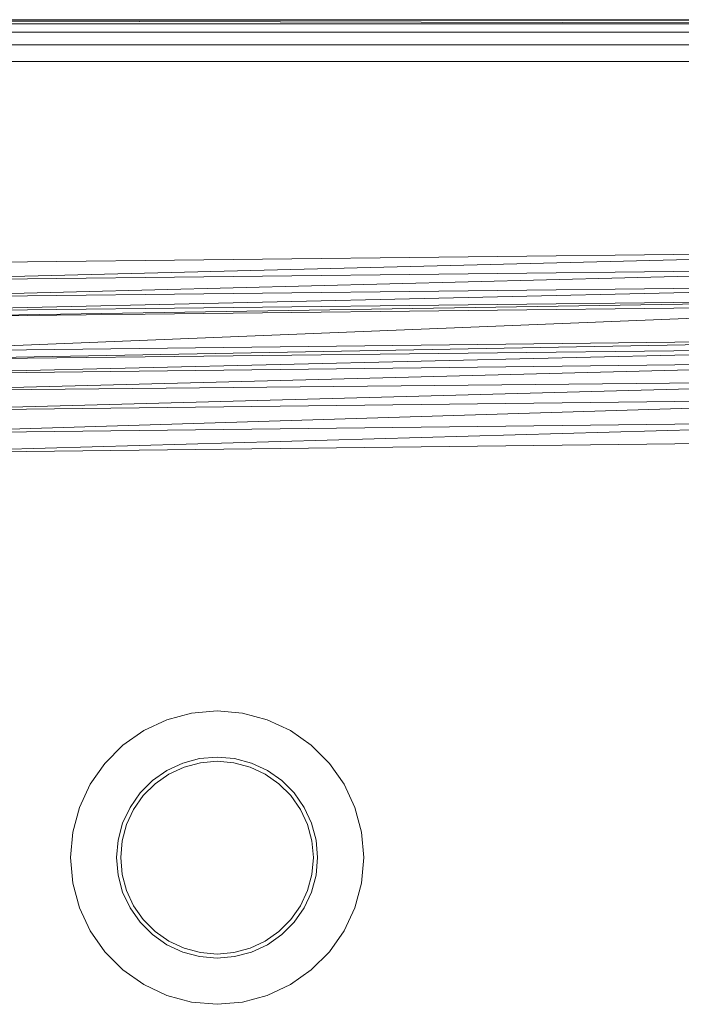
# Model space of a CAD drawing. Header units: metres. Extents: x 391.1 to 427.5, y 12.7 to 28.4.
# Tile 154 of 245: x 408.295 to 408.453, y 23.916 to 24.151. Entities that reach past the tile are written whole.
import ezdxf

# ---------------------------------------------------------------- set-up
doc = ezdxf.new("R2010")
doc.units = ezdxf.units.M
for name, color, linetype, lineweight in [('02_MOBILIARIO', 7, 'Continuous', 18), ('A-WALL-____-MCUT', 7, 'Continuous', 25), ('A-WALL-____-OTLN', 7, 'Continuous', 25)]:
    doc.layers.add(name, color=color, linetype=linetype, lineweight=lineweight)

# ---------------------------------------------------------------- blocks, each defined once
blk = doc.blocks.new('Family - Evans P-1-153476-01_ELEC _PS1')
at = {"layer": 'A-WALL-____-MCUT', "color": 253, "true_color": 0xaaaaaa}
blk.add_line((6.06326, 0.15), (0, 0.15), dxfattribs=at)
at = {"layer": 'A-WALL-____-OTLN', "color": 253, "true_color": 0xaaaaaa}
blk.add_line((6.06326, 0.15), (0, 0.15), dxfattribs=at)
blk = doc.blocks.new('Family - Plats de dutxa PS-1-153501-01_ELEC _PS1')
at = {"layer": '02_MOBILIARIO', "color": 253, "true_color": 0xaaaaaa}
for p, q in [((0.81, 0.8), (0.01, 0.8)), ((0.81, 0.8), (0.01, 0.8)), ((0.02, 0.8), (0.51, 0.8)), ((0.02, 0.8), (0.51, 0.8)), ((0.41, 0.8), (0.02, 0.8)), ((0.41, 0.799), (0.02, 0.8)), ((0.41, 0.8), (0.02, 0.8)), ((0.02, 0.8), (0.41, 0.799)), ((0.02, 0.8), (0.41, 0.8)), ((0.41, 0.8), (0.02, 0.8)), ((0.41, 0.799), (0.02, 0.799)), ((0.41, 0.799), (0.02, 0.799)), ((0.51, 0.797), (0.02, 0.797)), ((0.41, 0.797), (0.02, 0.797)), ((0.41, 0.797), (0.02, 0.797)), ((0.41, 0.797), (0.02, 0.797)), ((0.41, 0.794), (0.021, 0.794)), ((0.41, 0.794), (0.021, 0.794)), ((0.41, 0.79), (0.022, 0.79)), ((0.41, 0.79), (0.022, 0.79)), ((0.41, 0.745), (0.11556, 0.74163)), ((0.11556, 0.73758), (0.41, 0.745)), ((0.11556, 0.74163), (0.41, 0.745)), ((0.41, 0.745), (0.11556, 0.73758)), ((0.11556, 0.73758), (0.41, 0.74096)), ((0.41, 0.74096), (0.11556, 0.73354)), ((0.11556, 0.73354), (0.41, 0.74096)), ((0.41, 0.74096), (0.11556, 0.73758)), ((0.11556, 0.73017), (0.41, 0.73691)), ((0.11556, 0.73354), (0.41, 0.73691)), ((0.41, 0.73691), (0.11556, 0.73017)), ((0.41, 0.73691), (0.11556, 0.73354)), ((0.11556, 0.73017), (0.41, 0.73354)), ((0.41, 0.73354), (0.11556, 0.72882)), ((0.11556, 0.72882), (0.41, 0.73354)), ((0.41, 0.73354), (0.11556, 0.73017)), ((0.11556, 0.72882), (0.41, 0.73219)), ((0.41, 0.73219), (0.11556, 0.72882)), ((0.12297, 0.72073), (0.41, 0.73219)), ((0.41, 0.73219), (0.12297, 0.72073)), ((0.12297, 0.71871), (0.41, 0.7241)), ((0.12297, 0.72073), (0.41, 0.7241)), ((0.41, 0.7241), (0.12297, 0.71871)), ((0.41, 0.7241), (0.12297, 0.72073)), ((0.12297, 0.71871), (0.41, 0.72208)), ((0.41, 0.72208), (0.12297, 0.71534)), ((0.12297, 0.71534), (0.41, 0.72208)), ((0.41, 0.72208), (0.12297, 0.71871)), ((0.12297, 0.71129), (0.41, 0.71871)), ((0.12297, 0.71534), (0.41, 0.71871)), ((0.41, 0.71871), (0.12297, 0.71129)), ((0.41, 0.71871), (0.12297, 0.71534)), ((0.12297, 0.70657), (0.41, 0.71418)), ((0.12297, 0.71129), (0.41, 0.71418)), ((0.41, 0.71418), (0.12297, 0.70657)), ((0.41, 0.71418), (0.12297, 0.71129)), ((0.12297, 0.70118), (0.41, 0.70994)), ((0.12297, 0.70657), (0.41, 0.70994)), ((0.41, 0.70994), (0.12297, 0.70118)), ((0.41, 0.70994), (0.12297, 0.70657)), ((0.12297, 0.69646), (0.41, 0.70455)), ((0.12297, 0.70118), (0.41, 0.70455)), ((0.41, 0.70455), (0.12297, 0.69646)), ((0.41, 0.70455), (0.12297, 0.70118)), ((0.12297, 0.69646), (0.41, 0.69983)), ((0.41, 0.69983), (0.12297, 0.69646)), ((0.19803, 0.63293), (0.20392, 0.63451)), ((0.19803, 0.63293), (0.20392, 0.63451)), ((0.20392, 0.63451), (0.21, 0.63504)), ((0.20392, 0.63451), (0.21, 0.63504)), ((0.21, 0.63504), (0.21607, 0.63451)), ((0.21, 0.63504), (0.21607, 0.63451)), ((0.21607, 0.63451), (0.22197, 0.63293)), ((0.21607, 0.63451), (0.22197, 0.63293)), ((0.1925, 0.63035), (0.19803, 0.63293)), ((0.1925, 0.63035), (0.19803, 0.63293)), ((0.22197, 0.63293), (0.2275, 0.63035)), ((0.22197, 0.63293), (0.2275, 0.63035)), ((0.1875, 0.62685), (0.1925, 0.63035)), ((0.1875, 0.62685), (0.1925, 0.63035)), ((0.2275, 0.63035), (0.23249, 0.62685)), ((0.2275, 0.63035), (0.23249, 0.62685)), ((0.18319, 0.62254), (0.1875, 0.62685)), ((0.18319, 0.62254), (0.1875, 0.62685)), ((0.23249, 0.62685), (0.23681, 0.62254)), ((0.23249, 0.62685), (0.23681, 0.62254)), ((0.20583, 0.62368), (0.20179, 0.62259)), ((0.20179, 0.62259), (0.20583, 0.62368)), ((0.20213, 0.62166), (0.206, 0.62269)), ((0.20213, 0.62166), (0.206, 0.62269)), ((0.21, 0.62404), (0.20583, 0.62368)), ((0.20583, 0.62368), (0.21, 0.62404)), ((0.206, 0.62269), (0.21, 0.62304)), ((0.206, 0.62269), (0.21, 0.62304)), ((0.21416, 0.62368), (0.21, 0.62404)), ((0.21, 0.62404), (0.21416, 0.62368)), ((0.21, 0.62304), (0.21399, 0.62269)), ((0.21, 0.62304), (0.21399, 0.62269)), ((0.21399, 0.62269), (0.21786, 0.62166)), ((0.21399, 0.62269), (0.21786, 0.62166)), ((0.21821, 0.62259), (0.21416, 0.62368)), ((0.21416, 0.62368), (0.21821, 0.62259)), ((0.17969, 0.61754), (0.18319, 0.62254)), ((0.17969, 0.61754), (0.18319, 0.62254)), ((0.198, 0.62083), (0.19457, 0.61843)), ((0.19457, 0.61843), (0.198, 0.62083)), ((0.20179, 0.62259), (0.198, 0.62083)), ((0.198, 0.62083), (0.20179, 0.62259)), ((0.1985, 0.61996), (0.20213, 0.62166)), ((0.1985, 0.61996), (0.20213, 0.62166)), ((0.21786, 0.62166), (0.2215, 0.61996)), ((0.21786, 0.62166), (0.2215, 0.61996)), ((0.222, 0.62083), (0.21821, 0.62259)), ((0.21821, 0.62259), (0.222, 0.62083)), ((0.22542, 0.61843), (0.222, 0.62083)), ((0.222, 0.62083), (0.22542, 0.61843)), ((0.23681, 0.62254), (0.24031, 0.61754)), ((0.23681, 0.62254), (0.24031, 0.61754)), ((0.19457, 0.61843), (0.19161, 0.61547)), ((0.19161, 0.61547), (0.19457, 0.61843)), ((0.19521, 0.61766), (0.1985, 0.61996)), ((0.19521, 0.61766), (0.1985, 0.61996)), ((0.2215, 0.61996), (0.22478, 0.61766)), ((0.2215, 0.61996), (0.22478, 0.61766)), ((0.22838, 0.61547), (0.22542, 0.61843)), ((0.22542, 0.61843), (0.22838, 0.61547)), ((0.17711, 0.61201), (0.17969, 0.61754)), ((0.17711, 0.61201), (0.17969, 0.61754)), ((0.19238, 0.61483), (0.19521, 0.61766)), ((0.19238, 0.61483), (0.19521, 0.61766)), ((0.22478, 0.61766), (0.22762, 0.61483)), ((0.22478, 0.61766), (0.22762, 0.61483)), ((0.24031, 0.61754), (0.24289, 0.61201)), ((0.24031, 0.61754), (0.24289, 0.61201)), ((0.19161, 0.61547), (0.18921, 0.61204)), ((0.18921, 0.61204), (0.19161, 0.61547)), ((0.19008, 0.61154), (0.19238, 0.61483)), ((0.19008, 0.61154), (0.19238, 0.61483)), ((0.22762, 0.61483), (0.22992, 0.61154)), ((0.22762, 0.61483), (0.22992, 0.61154)), ((0.23078, 0.61204), (0.22838, 0.61547)), ((0.22838, 0.61547), (0.23078, 0.61204)), ((0.17553, 0.60612), (0.17711, 0.61201)), ((0.17553, 0.60612), (0.17711, 0.61201)), ((0.18921, 0.61204), (0.18744, 0.60825)), ((0.18744, 0.60825), (0.18921, 0.61204)), ((0.18838, 0.60791), (0.19008, 0.61154)), ((0.18838, 0.60791), (0.19008, 0.61154)), ((0.22992, 0.61154), (0.23161, 0.60791)), ((0.22992, 0.61154), (0.23161, 0.60791)), ((0.23255, 0.60825), (0.23078, 0.61204)), ((0.23078, 0.61204), (0.23255, 0.60825)), ((0.24289, 0.61201), (0.24447, 0.60612)), ((0.24289, 0.61201), (0.24447, 0.60612)), ((0.18744, 0.60825), (0.18636, 0.60421)), ((0.18636, 0.60421), (0.18744, 0.60825)), ((0.18735, 0.60404), (0.18838, 0.60791)), ((0.18735, 0.60404), (0.18838, 0.60791)), ((0.23161, 0.60791), (0.23265, 0.60404)), ((0.23161, 0.60791), (0.23265, 0.60404)), ((0.23363, 0.60421), (0.23255, 0.60825)), ((0.23255, 0.60825), (0.23363, 0.60421)), ((0.175, 0.60004), (0.17553, 0.60612)), ((0.175, 0.60004), (0.17553, 0.60612)), ((0.18636, 0.60421), (0.186, 0.60004)), ((0.186, 0.60004), (0.18636, 0.60421)), ((0.187, 0.60004), (0.18735, 0.60404)), ((0.187, 0.60004), (0.18735, 0.60404)), ((0.23265, 0.60404), (0.233, 0.60004)), ((0.23265, 0.60404), (0.233, 0.60004)), ((0.234, 0.60004), (0.23363, 0.60421)), ((0.23363, 0.60421), (0.234, 0.60004)), ((0.24447, 0.60612), (0.245, 0.60004)), ((0.24447, 0.60612), (0.245, 0.60004)), ((0.17553, 0.59396), (0.175, 0.60004)), ((0.17553, 0.59396), (0.175, 0.60004)), ((0.186, 0.60004), (0.18636, 0.59587)), ((0.18636, 0.59587), (0.186, 0.60004)), ((0.18735, 0.59605), (0.187, 0.60004)), ((0.18735, 0.59605), (0.187, 0.60004)), ((0.233, 0.60004), (0.23265, 0.59605)), ((0.233, 0.60004), (0.23265, 0.59605)), ((0.23363, 0.59587), (0.234, 0.60004)), ((0.234, 0.60004), (0.23363, 0.59587)), ((0.245, 0.60004), (0.24447, 0.59396)), ((0.245, 0.60004), (0.24447, 0.59396)), ((0.18636, 0.59587), (0.18744, 0.59183)), ((0.18744, 0.59183), (0.18636, 0.59587)), ((0.18838, 0.59218), (0.18735, 0.59605)), ((0.18838, 0.59218), (0.18735, 0.59605)), ((0.23265, 0.59605), (0.23161, 0.59218)), ((0.23265, 0.59605), (0.23161, 0.59218)), ((0.23255, 0.59183), (0.23363, 0.59587)), ((0.23363, 0.59587), (0.23255, 0.59183)), ((0.17711, 0.58807), (0.17553, 0.59396)), ((0.17711, 0.58807), (0.17553, 0.59396)), ((0.19008, 0.58854), (0.18838, 0.59218)), ((0.19008, 0.58854), (0.18838, 0.59218)), ((0.23161, 0.59218), (0.22992, 0.58854)), ((0.23161, 0.59218), (0.22992, 0.58854)), ((0.24447, 0.59396), (0.24289, 0.58807)), ((0.24447, 0.59396), (0.24289, 0.58807)), ((0.18744, 0.59183), (0.18921, 0.58804)), ((0.18921, 0.58804), (0.18744, 0.59183)), ((0.23078, 0.58804), (0.23255, 0.59183)), ((0.23255, 0.59183), (0.23078, 0.58804)), ((0.17969, 0.58254), (0.17711, 0.58807)), ((0.17969, 0.58254), (0.17711, 0.58807)), ((0.18921, 0.58804), (0.19161, 0.58462)), ((0.19161, 0.58462), (0.18921, 0.58804)), ((0.19238, 0.58526), (0.19008, 0.58854)), ((0.19238, 0.58526), (0.19008, 0.58854)), ((0.22992, 0.58854), (0.22762, 0.58526)), ((0.22992, 0.58854), (0.22762, 0.58526)), ((0.22838, 0.58462), (0.23078, 0.58804)), ((0.23078, 0.58804), (0.22838, 0.58462)), ((0.24289, 0.58807), (0.24031, 0.58254)), ((0.24289, 0.58807), (0.24031, 0.58254)), ((0.19521, 0.58242), (0.19238, 0.58526)), ((0.19521, 0.58242), (0.19238, 0.58526)), ((0.22762, 0.58526), (0.22478, 0.58242)), ((0.22762, 0.58526), (0.22478, 0.58242)), ((0.19161, 0.58462), (0.19457, 0.58166)), ((0.19457, 0.58166), (0.19161, 0.58462)), ((0.22542, 0.58166), (0.22838, 0.58462)), ((0.22838, 0.58462), (0.22542, 0.58166)), ((0.18319, 0.57754), (0.17969, 0.58254)), ((0.18319, 0.57754), (0.17969, 0.58254)), ((0.19457, 0.58166), (0.198, 0.57926)), ((0.198, 0.57926), (0.19457, 0.58166)), ((0.1985, 0.58012), (0.19521, 0.58242)), ((0.1985, 0.58012), (0.19521, 0.58242)), ((0.22478, 0.58242), (0.2215, 0.58012)), ((0.22478, 0.58242), (0.2215, 0.58012)), ((0.222, 0.57926), (0.22542, 0.58166)), ((0.22542, 0.58166), (0.222, 0.57926)), ((0.24031, 0.58254), (0.23681, 0.57754)), ((0.24031, 0.58254), (0.23681, 0.57754)), ((0.198, 0.57926), (0.20179, 0.57749)), ((0.20179, 0.57749), (0.198, 0.57926)), ((0.20213, 0.57843), (0.1985, 0.58012)), ((0.20213, 0.57843), (0.1985, 0.58012)), ((0.206, 0.57739), (0.20213, 0.57843)), ((0.206, 0.57739), (0.20213, 0.57843)), ((0.21786, 0.57843), (0.21399, 0.57739)), ((0.21786, 0.57843), (0.21399, 0.57739)), ((0.2215, 0.58012), (0.21786, 0.57843)), ((0.2215, 0.58012), (0.21786, 0.57843)), ((0.21821, 0.57749), (0.222, 0.57926)), ((0.222, 0.57926), (0.21821, 0.57749)), ((0.1875, 0.57323), (0.18319, 0.57754)), ((0.1875, 0.57323), (0.18319, 0.57754)), ((0.20179, 0.57749), (0.20583, 0.57641)), ((0.20583, 0.57641), (0.20179, 0.57749)), ((0.20583, 0.57641), (0.21, 0.57604)), ((0.21, 0.57604), (0.20583, 0.57641)), ((0.21, 0.57704), (0.206, 0.57739)), ((0.21, 0.57704), (0.206, 0.57739)), ((0.21399, 0.57739), (0.21, 0.57704)), ((0.21399, 0.57739), (0.21, 0.57704)), ((0.21, 0.57604), (0.21416, 0.57641)), ((0.21416, 0.57641), (0.21, 0.57604)), ((0.21416, 0.57641), (0.21821, 0.57749)), ((0.21821, 0.57749), (0.21416, 0.57641)), ((0.23681, 0.57754), (0.23249, 0.57323)), ((0.23681, 0.57754), (0.23249, 0.57323)), ((0.1925, 0.56973), (0.1875, 0.57323)), ((0.1925, 0.56973), (0.1875, 0.57323)), ((0.23249, 0.57323), (0.2275, 0.56973)), ((0.23249, 0.57323), (0.2275, 0.56973)), ((0.19803, 0.56715), (0.1925, 0.56973)), ((0.19803, 0.56715), (0.1925, 0.56973)), ((0.2275, 0.56973), (0.22197, 0.56715)), ((0.2275, 0.56973), (0.22197, 0.56715)), ((0.20392, 0.56557), (0.19803, 0.56715)), ((0.20392, 0.56557), (0.19803, 0.56715)), ((0.22197, 0.56715), (0.21607, 0.56557)), ((0.22197, 0.56715), (0.21607, 0.56557)), ((0.21, 0.56504), (0.20392, 0.56557)), ((0.21, 0.56504), (0.20392, 0.56557)), ((0.21607, 0.56557), (0.21, 0.56504)), ((0.21607, 0.56557), (0.21, 0.56504))]:
    blk.add_line(p, q, dxfattribs=at)
blk = doc.blocks.new('LONDR55-XX_ZZ-ARQ-CAA-M3D-Londres55_ifc-1-01_ELEC _PS1')
at = {"layer": '02_MOBILIARIO', "color": 253, "lineweight": 18, "true_color": 0xaaaaaa}
blk.add_blockref('Family - Plats de dutxa PS-1-153501-01_ELEC _PS1', (408.13172, 23.35074), dxfattribs=at)
at = {"layer": 'A-WALL-____-OTLN', "color": 253, "lineweight": 18, "true_color": 0xaaaaaa, "rotation": 180}
blk.add_blockref('Family - Evans P-1-153476-01_ELEC _PS1', (414.15645, 24.30074), dxfattribs=at)

msp = doc.modelspace()

# ---------------------------------------------------------------- block references
at = {"lineweight": 5}
msp.add_blockref('LONDR55-XX_ZZ-ARQ-CAA-M3D-Londres55_ifc-1-01_ELEC _PS1', (0, 0), dxfattribs=at)

doc.saveas('drawing.dxf')
